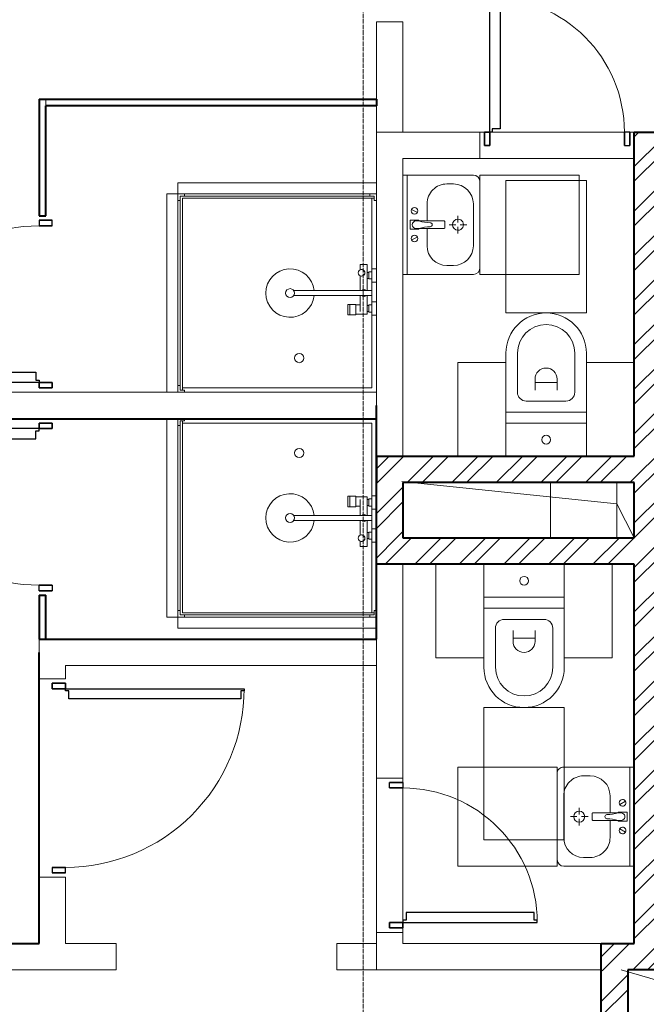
# Model space of a CAD drawing. Header units: millimetres. Extents: x 105028 to 874735, y -568483 to 191941.
# Tile 99 of 135: x 337955 to 340797, y 183582 to 188049. Entities that reach past the tile are written whole.
import ezdxf

# ---------------------------------------------------------------- set-up
doc = ezdxf.new("R2010")
doc.units = ezdxf.units.MM
for name, pattern in [('ADSK_Линия сетки', [25, 20, -2.5, 0, -2.5]), ('ADSK_Штриховая_ш3 п1_5', [4.5, 3, -1.5]), ('Штрих_3_1_5_', [4.5, 3, -1.5])]:
    doc.linetypes.add(name, pattern=pattern)
doc.layers.add('_Разделитель помещений_', color=4, linetype='ADSK_Штриховая_ш3 п1_5', lineweight=40, true_color=0x00ffff)
for name, color, linetype, lineweight in [('Двери', 7, 'Continuous', 18), ('Мебель', 7, 'Continuous', 18), ('Оси', 7, 'Continuous', 9), ('Перекрытия', 7, 'Continuous', 18), ('Сантехнические приборы', 7, 'Continuous', 18), ('Стены', 7, 'Continuous', 18), ('Стены разрез', 7, 'Continuous', 40)]:
    doc.layers.add(name, color=color, linetype=linetype, lineweight=lineweight)
pattern_1 = [(45, (0, 0), (-101.0278814, 101.0278814), []), (45, (67.35, 0), (-101.0278814, 101.0278814), [])]

# ---------------------------------------------------------------- blocks, each defined once
blk = doc.blocks.new('MR_Унитаз напольный - Санузел с ванной-2501751-К2_L02_5_400__Задание СС')
at = {"layer": 'Сантехнические приборы', "color": 253, "true_color": 0xaaaaaa}
for p, q in [((-182.5, 200), (-182.5, 50)), ((182.5, 200), (-182.5, 200)), ((182.5, 50), (182.5, 200)), ((-182.5, 50), (182.5, 50)), ((182.5, 50), (-182.5, 50)), ((-182.5, 50), (-182.5, 0)), ((182.5, 0), (182.5, 50)), ((-182.5, 0), (182.5, 0)), ((182.5, 0), (-182.5, 0)), ((-182.5, 0), (-182.5, -267.5)), ((182.5, -267.5), (182.5, 0)), ((-90, -50), (90, -50)), ((-130, -267.5), (-130, -90)), ((-50, -150), (-50, -100)), ((50, -100), (50, -150)), ((130, -90), (130, -267.5)), ((-50, -135), (50, -135))]:
    blk.add_line(p, q, dxfattribs=at)
for centre, radius, start, end in [((0, 125), 20, 0, 180), ((0, 125), 20, 180, 0), ((-90, -90), 40, 90, 180), ((90, -90), 40, 360, 90), ((0, -150), 50, 180, 0), ((0, -267.5), 182.5, 180, 360), ((0, -267.5), 130, 180, 0)]:
    blk.add_arc(centre, radius, start, end, dxfattribs=at)
blk = doc.blocks.new('MR_Зона обслуживания - MR_Зона обслуживания-2586596-К2_L02_5_400__Задание СС')
at = {"layer": 'Мебель', "lineweight": 9}
for p, q in [((182.5, 0), (-182.5, 0)), ((-182.5, 0), (-182.5, -600)), ((-182.5, -600), (-182.5, 0)), ((-182.5, 0), (182.5, 0)), ((182.5, -600), (182.5, 0)), ((182.5, 0), (182.5, -600)), ((-182.5, -600), (182.5, -600)), ((182.5, -600), (-182.5, -600))]:
    blk.add_line(p, q, dxfattribs=at)
blk = doc.blocks.new('MR_Зона обслуживания - MR_Зона обслуживания-2586599-К2_L02_5_400__Задание СС')
at = {"layer": 'Мебель', "lineweight": 9}
for p, q in [((108.75, 0), (-108.75, 0)), ((-108.75, 0), (-108.75, -425)), ((-108.75, -425), (-108.75, 0)), ((-108.75, 0), (108.75, 0)), ((108.75, -425), (108.75, 0)), ((108.75, 0), (108.75, -425)), ((-108.75, -425), (108.75, -425)), ((108.75, -425), (-108.75, -425))]:
    blk.add_line(p, q, dxfattribs=at)
blk = doc.blocks.new('A_DOR_Door - Вн_99_Одинарная_700x2100-2698521-К2_L02_5_400__Задание СС')
at = {"layer": 'Двери', "lineweight": 30}
for p, q in [((-305, 60), (-305, 670)), ((-305, 670), (-295, 670)), ((-305, 580), (-305, 670)), ((-295, 670), (-295, 655)), ((-295, 655), (-259, 655)), ((-259, 655), (-259, 580)), ((-305, 150), (-305, 580)), ((-259, 580), (-259, 150)), ((-305, 60), (-305, 150)), ((-259, 150), (-259, 75)), ((-330, 60), (-330, 0)), ((-305, 60), (-330, 60)), ((-330, 60), (-305, 60)), ((-330, 0), (-330, 60)), ((-295, 60), (-305, 60)), ((-305, 0), (-305, 60)), ((-305, 60), (-305, 0)), ((-295, 75), (-295, 60)), ((-259, 75), (-295, 75)), ((330, 60), (305, 60)), ((305, 60), (305, 0)), ((305, 0), (305, 60)), ((330, 60), (305, 60)), ((330, 0), (330, 60)), ((330, 60), (330, 0)), ((-330, 0), (-305, 0)), ((-305, 0), (-330, 0)), ((305, 0), (330, 0)), ((305, 0), (330, 0))]:
    blk.add_line(p, q, dxfattribs=at)
at = {"layer": 'Двери', "color": 8, "lineweight": 9, "true_color": 0x808080}
blk.add_arc((-305, 60), 610, 360, 90, dxfattribs=at)
blk = doc.blocks.new('MR_Душевой поддон - Санузел с душем_900х900-2586605-К2_L02_5_400__Задание СС')
at = {"layer": 'Сантехнические приборы', "color": 253, "true_color": 0xaaaaaa}
for p, q in [((-100, 900), (800, 900)), ((-100, 0), (-100, 900)), ((-70, 900), (-100, 900)), ((-100, 900), (-100, 870)), ((-100, 870), (-100, 900)), ((-100, 900), (-70, 900)), ((-70, 890), (-70, 900)), ((-70, 900), (-70, 890)), ((800, 900), (770, 900)), ((770, 900), (770, 890)), ((770, 890), (770, 900)), ((770, 900), (800, 900)), ((800, 900), (800, 0)), ((800, 870), (800, 900)), ((800, 900), (800, 870)), ((-100, 870), (-90, 870)), ((-90, 870), (-100, 870)), ((-90, 870), (-90, 890)), ((-90, 890), (-70, 890)), ((-70, 890), (-90, 890)), ((-90, 890), (-90, 870)), ((790, 890), (-90, 890)), ((-90, 890), (-90, 10)), ((-90, 10), (-90, 890)), ((-90, 890), (790, 890)), ((-80, 10), (-80, 880)), ((-80, 880), (790, 880)), ((790, 880), (-80, 880)), ((-80, 880), (-80, 10)), ((770, 890), (790, 890)), ((790, 890), (770, 890)), ((780, 880), (780, 20)), ((790, 890), (790, 870)), ((790, 870), (790, 890)), ((790, 880), (790, 890)), ((790, 890), (790, 880)), ((790, 870), (800, 870)), ((800, 870), (790, 870)), ((726.3, 579.1), (758, 579.1)), ((726.3, 555.7), (726.3, 579.1)), ((758, 579.1), (758, 461.3)), ((758, 543.3), (766, 543.3)), ((758, 516.4), (758, 543.3)), ((766, 546), (780, 546)), ((766, 514), (766, 546)), ((766, 543.3), (766, 516.4)), ((780, 559.8), (800, 559.8)), ((780, 500), (780, 559.8)), ((780, 546), (780, 514)), ((800, 559.8), (800, 500)), ((726.3, 461.3), (726.3, 528.7)), ((766, 516.4), (758, 516.4)), ((780, 514), (766, 514)), ((800, 500), (780, 500)), ((424.9, 461.3), (780, 461.3)), ((780, 461.3), (780, 438.7)), ((780, 438.7), (424.9, 438.7)), ((726.3, 366.7), (726.3, 438.7)), ((758, 438.7), (758, 366.7)), ((780, 350.2), (780, 410)), ((780, 410), (800, 410)), ((800, 410), (800, 350.2)), ((670.9, 351.9), (670.9, 398.9)), ((670.9, 398.9), (680, 398.9)), ((680, 351.9), (680, 398.9)), ((680, 398.9), (707.5, 398.9)), ((680, 398.9), (680, 351.9)), ((707.5, 398.9), (707.5, 351.9)), ((707.5, 353.8), (707.5, 396.6)), ((707.5, 396.6), (726.3, 396.6)), ((758, 366.7), (758, 393.6)), ((758, 393.6), (766, 393.6)), ((758, 366.7), (758, 353.8)), ((766, 366.7), (758, 366.7)), ((766, 364), (766, 396)), ((766, 396), (780, 396)), ((766, 393.6), (766, 366.7)), ((780, 364), (766, 364)), ((780, 396), (780, 364)), ((680, 351.9), (670.9, 351.9)), ((707.5, 351.9), (680, 351.9)), ((758, 353.8), (707.5, 353.8)), ((800, 350.2), (780, 350.2)), ((-100, 30), (-100, 0)), ((-90, 30), (-100, 30)), ((-100, 30), (-90, 30)), ((-100, 0), (-100, 30)), ((800, 0), (-100, 0)), ((-90, 10), (-90, 30)), ((-90, 30), (-90, 10)), ((-70, 10), (-90, 10)), ((-90, 10), (-70, 10)), ((-90, 10), (-80, 10)), ((-80, 10), (-90, 10)), ((780, 20), (-80, 20)), ((-70, 0), (-70, 10)), ((-70, 10), (-70, 0)), ((-100, 0), (-70, 0)), ((-70, 0), (-100, 0))]:
    blk.add_line(p, q, dxfattribs=at)
for centre, radius, start, end in [((408.5, 450), 110, 5.916, 354.084), ((732.8, 542.2), 15, 90, 270), ((732.8, 542.2), 15, 244.0483, 115.9517), ((732.8, 542.2), 15, 270, 90), ((408.5, 450), 20, 90, 270), ((408.5, 450), 20, 270, 90), ((408.5, 450), 20, 325.4667, 34.5333), ((743.9, 450), 15.5, 47.0093, 132.9907), ((743.9, 450), 15.5, 227.0093, 312.9907), ((450, 155.2), 20.9, 360, 180), ((450, 155.2), 20.9, 180, 360)]:
    blk.add_arc(centre, radius, start, end, dxfattribs=at)
blk = doc.blocks.new('MR_Зона обслуживания - MR_Зона обслуживания-2586607-К2_L02_5_400__Задание СС')
at = {"layer": 'Мебель', "lineweight": 9}
for p, q in [((450, 50), (-450, 50)), ((-450, 50), (-450, 0)), ((-450, 0), (-450, 50)), ((-450, 50), (450, 50)), ((450, 0), (450, 50)), ((450, 50), (450, 0)), ((-450, 0), (450, 0)), ((450, 0), (-450, 0))]:
    blk.add_line(p, q, dxfattribs=at)
blk = doc.blocks.new('MR_Душевой поддон - Санузел с душем_900х900-2586608-К2_L02_5_400__Задание СС')
at = {"layer": 'Сантехнические приборы', "color": 253, "true_color": 0xaaaaaa}
for p, q in [((-70, 0), (-100, 0)), ((-100, 0), (-100, -30)), ((-100, -30), (-100, 0)), ((-100, 0), (-70, 0)), ((-70, -10), (-70, 0)), ((-70, 0), (-70, -10)), ((800, 0), (-100, 0)), ((-100, 0), (-100, -900)), ((-100, -30), (-90, -30)), ((-90, -30), (-100, -30)), ((-90, -30), (-90, -10)), ((-90, -10), (-70, -10)), ((-70, -10), (-90, -10)), ((-90, -10), (-90, -30)), ((-80, -10), (-90, -10)), ((-90, -10), (-90, -890)), ((-90, -890), (-90, -10)), ((-90, -10), (-80, -10)), ((-80, -880), (-80, -10)), ((-80, -10), (-80, -880)), ((780, -20), (-80, -20)), ((780, -880), (780, -20)), ((800, -900), (800, 0)), ((680, -351.9), (670.9, -351.9)), ((670.9, -351.9), (670.9, -398.9)), ((707.5, -351.9), (680, -351.9)), ((680, -351.9), (680, -398.9)), ((680, -398.9), (680, -351.9)), ((707.5, -398.9), (707.5, -351.9)), ((758, -353.8), (707.5, -353.8)), ((707.5, -353.8), (707.5, -396.6)), ((758, -366.7), (758, -353.8)), ((800, -350.2), (780, -350.2)), ((780, -350.2), (780, -410)), ((800, -410), (800, -350.2)), ((670.9, -398.9), (680, -398.9)), ((680, -398.9), (707.5, -398.9)), ((707.5, -396.6), (726.3, -396.6)), ((726.3, -366.7), (726.3, -438.7)), ((758, -438.7), (758, -366.7)), ((766, -366.7), (758, -366.7)), ((758, -366.7), (758, -393.6)), ((758, -393.6), (766, -393.6)), ((780, -364), (766, -364)), ((766, -364), (766, -396)), ((766, -393.6), (766, -366.7)), ((766, -396), (780, -396)), ((780, -396), (780, -364)), ((780, -438.7), (424.9, -438.7)), ((780, -410), (800, -410)), ((780, -461.3), (780, -438.7)), ((424.9, -461.3), (780, -461.3)), ((726.3, -461.3), (726.3, -528.7)), ((758, -579.1), (758, -461.3)), ((758, -516.4), (758, -543.3)), ((766, -516.4), (758, -516.4)), ((766, -514), (766, -546)), ((780, -514), (766, -514)), ((766, -543.3), (766, -516.4)), ((780, -500), (780, -559.8)), ((800, -500), (780, -500)), ((780, -546), (780, -514)), ((800, -559.8), (800, -500)), ((726.3, -555.7), (726.3, -579.1)), ((726.3, -579.1), (758, -579.1)), ((758, -543.3), (766, -543.3)), ((766, -546), (780, -546)), ((780, -559.8), (800, -559.8)), ((-100, -870), (-100, -900)), ((-90, -870), (-100, -870)), ((-100, -870), (-90, -870)), ((-100, -900), (-100, -870)), ((-90, -890), (-90, -870)), ((-90, -870), (-90, -890)), ((-70, -890), (-90, -890)), ((-90, -890), (-70, -890)), ((-90, -890), (790, -890)), ((790, -890), (-90, -890)), ((790, -880), (-80, -880)), ((-80, -880), (790, -880)), ((-70, -900), (-70, -890)), ((-70, -890), (-70, -900)), ((790, -890), (770, -890)), ((770, -890), (770, -900)), ((770, -900), (770, -890)), ((770, -890), (790, -890)), ((800, -870), (790, -870)), ((790, -870), (790, -890)), ((790, -890), (790, -870)), ((790, -870), (800, -870)), ((790, -890), (790, -880)), ((790, -880), (790, -890)), ((800, -900), (800, -870)), ((800, -870), (800, -900)), ((-100, -900), (800, -900)), ((-100, -900), (-70, -900)), ((-70, -900), (-100, -900)), ((770, -900), (800, -900)), ((800, -900), (770, -900))]:
    blk.add_line(p, q, dxfattribs=at)
for centre, radius, start, end in [((450, -155.2), 20.9, 0, 180), ((450, -155.2), 20.9, 180, 0), ((408.5, -450), 110, 5.916, 354.084), ((408.5, -450), 20, 90, 270), ((408.5, -450), 20, 270, 90), ((408.5, -450), 20, 325.4667, 34.5333), ((743.9, -450), 15.5, 47.0093, 132.9907), ((743.9, -450), 15.5, 227.0093, 312.9907), ((732.8, -542.2), 15, 90, 270), ((732.8, -542.2), 15, 244.0483, 115.9517), ((732.8, -542.2), 15, 270, 90)]:
    blk.add_arc(centre, radius, start, end, dxfattribs=at)
blk = doc.blocks.new('MR_Зона обслуживания - MR_Зона обслуживания-2586600-К2_L02_5_400__Задание СС')
at = {"layer": 'Мебель', "lineweight": 9}
for p, q in [((450, 0), (-450, 0)), ((-450, 0), (-450, -50)), ((-450, -50), (-450, 0)), ((-450, 0), (450, 0)), ((450, -50), (450, 0)), ((450, 0), (450, -50)), ((-450, -50), (450, -50)), ((450, -50), (-450, -50))]:
    blk.add_line(p, q, dxfattribs=at)
blk = doc.blocks.new('A_DOR_Door - Вн_99_Одинарная_800x2100-2983719-К2_L02_5_400__Задание СС')
at = {"layer": 'Двери', "lineweight": 30}
for p, q in [((-355, 15), (-355, 725)), ((-355, 725), (-345, 725)), ((-355, 635), (-355, 725)), ((-345, 725), (-345, 710)), ((-345, 710), (-309, 710)), ((-309, 710), (-309, 635)), ((-355, 105), (-355, 635)), ((-309, 635), (-309, 105)), ((-355, 15), (-355, 105)), ((-309, 105), (-309, 30)), ((-380, 15), (-380, -45)), ((-355, 15), (-380, 15)), ((-380, 15), (-355, 15)), ((-380, -45), (-380, 15)), ((-345, 15), (-355, 15)), ((-355, -45), (-355, 15)), ((-355, 15), (-355, -45)), ((-345, 30), (-345, 15)), ((-309, 30), (-345, 30)), ((380, 15), (355, 15)), ((355, 15), (355, -45)), ((355, -45), (355, 15)), ((380, 15), (355, 15)), ((380, -45), (380, 15)), ((380, 15), (380, -45)), ((-380, -45), (-355, -45)), ((-355, -45), (-380, -45)), ((355, -45), (380, -45)), ((355, -45), (380, -45))]:
    blk.add_line(p, q, dxfattribs=at)
at = {"layer": 'Двери', "color": 8, "lineweight": 9, "true_color": 0x808080}
blk.add_arc((-355, 15), 710, 360, 90, dxfattribs=at)
blk = doc.blocks.new('A_DOR_Door - Вн_99_Одинарная_800x2100-2983720-К2_L02_5_400__Задание СС')
at = {"layer": 'Двери', "lineweight": 30}
for p, q in [((-380, 45), (-355, 45)), ((-380, -15), (-380, 45)), ((-380, 45), (-380, -15)), ((-355, 45), (-380, 45)), ((-355, 45), (-355, -15)), ((-355, -15), (-355, 45)), ((355, -15), (355, 45)), ((355, 45), (380, 45)), ((355, 45), (355, -15)), ((355, 45), (380, 45)), ((380, 45), (380, -15)), ((380, -15), (380, 45)), ((-355, -15), (-380, -15)), ((-380, -15), (-355, -15)), ((-355, -15), (-355, -725)), ((-345, -15), (-355, -15)), ((-355, -15), (-355, -105)), ((-345, -30), (-345, -15)), ((-309, -30), (-345, -30)), ((-309, -105), (-309, -30)), ((380, -15), (355, -15)), ((380, -15), (355, -15)), ((-355, -105), (-355, -635)), ((-309, -635), (-309, -105)), ((-355, -635), (-355, -725)), ((-309, -710), (-309, -635)), ((-345, -725), (-345, -710)), ((-345, -710), (-309, -710)), ((-355, -725), (-345, -725))]:
    blk.add_line(p, q, dxfattribs=at)
at = {"layer": 'Двери', "color": 8, "lineweight": 9, "true_color": 0x808080}
blk.add_arc((-355, -15), 710, 270, 0, dxfattribs=at)
blk = doc.blocks.new('MR_Тумба-Умывальник с зеркалом - Тумба-умывальник_450-2586602-К2_L02_5_400__Задание СС')
at = {"layer": 'Сантехнические приборы', "color": 253, "true_color": 0xaaaaaa}
for p, q in [((-225, 0), (-225, -320)), ((225, 0), (-225, 0)), ((225, -320), (225, 0)), ((-225, -20), (225, -20)), ((-69.7, -39.8), (-55.6, -66.3)), ((20, -33.1), (-20, -33.1)), ((-20, -33.1), (-20, -73.1)), ((20, -73.1), (20, -33.1)), ((69.7, -39.8), (55.6, -66.3)), ((-20, -73.1), (-17, -73.1)), ((-17, -60), (-17, -73.1)), ((-17, -73.1), (-17, -187.9)), ((17, -73.1), (17, -60)), ((17, -187.9), (17, -73.1)), ((17, -73.1), (20, -73.1)), ((-17, -110), (-95, -110)), ((-17, -187.9), (-17, -110)), ((95, -110), (17, -110)), ((17, -110), (17, -187.9)), ((-185, -200), (-185, -230)), ((-14, -190.9), (14, -190.9)), ((14, -190.9), (-14, -190.9)), ((0, -210), (0, -240)), ((185, -230), (185, -200)), ((-10, -250), (-40, -250)), ((0, -290), (0, -260)), ((40, -250), (10, -250)), ((-195, -350), (195, -350)), ((-95, -320), (95, -320))]:
    blk.add_line(p, q, dxfattribs=at)
for centre, radius, start, end in [((-62.7, -53.1), 15, 360, 180), ((0, -60), 17, 360, 180), ((62.7, -53.1), 15, 360, 180), ((-62.7, -53.1), 15, 180, 360), ((-217.6, -129.9), 208.5, 1.5946, 15.8177), ((217.6, -129.9), 208.5, 164.1823, 178.4054), ((62.7, -53.1), 15, 180, 360), ((-95, -200), 90, 90, 180), ((0, -124.1), 9.19, 180, 360), ((95, -200), 90, 360, 90), ((-14, -187.9), 3, 180, 270), ((-14, -187.9), 3, 180, 270), ((14, -187.9), 3, 270, 0), ((14, -187.9), 3, 270, 0), ((-95, -230), 90, 180, 270), ((0, -250), 25, 0, 180), ((0, -250), 25, 180, 0), ((95, -230), 90, 270, 360), ((-195, -320), 30, 180, 270), ((195, -320), 30, 270, 360)]:
    blk.add_arc(centre, radius, start, end, dxfattribs=at)
blk = doc.blocks.new('MR_Зона обслуживания - MR_Зона обслуживания-2586604-К2_L02_5_400__Задание СС')
at = {"layer": 'Мебель', "lineweight": 9}
for p, q in [((225, 0), (-225, 0)), ((-225, 0), (-225, -450)), ((-225, -450), (-225, 0)), ((-225, 0), (225, 0)), ((225, -450), (225, 0)), ((225, 0), (225, -450)), ((-225, -450), (225, -450)), ((225, -450), (-225, -450))]:
    blk.add_line(p, q, dxfattribs=at)
blk = doc.blocks.new('A_DOR_Door - Вн_99_Одинарная_700x2100-2699261-К2_L02_5_400__Задание СС')
at = {"layer": 'Двери', "lineweight": 30}
for p, q in [((-330, 0), (-305, 0)), ((-330, -60), (-330, 0)), ((-330, 0), (-330, -60)), ((-305, 0), (-330, 0)), ((-305, 0), (-305, -60)), ((-305, -60), (-305, 0)), ((305, -60), (305, 0)), ((305, 0), (330, 0)), ((305, 0), (305, -60)), ((305, 0), (330, 0)), ((330, 0), (330, -60)), ((330, -60), (330, 0)), ((-305, -60), (-330, -60)), ((-330, -60), (-305, -60)), ((-305, -60), (-305, -670)), ((-295, -60), (-305, -60)), ((-305, -60), (-305, -150)), ((-295, -75), (-295, -60)), ((-259, -75), (-295, -75)), ((-259, -150), (-259, -75)), ((330, -60), (305, -60)), ((330, -60), (305, -60)), ((-305, -150), (-305, -580)), ((-259, -580), (-259, -150)), ((-305, -580), (-305, -670)), ((-259, -655), (-259, -580)), ((-295, -670), (-295, -655)), ((-295, -655), (-259, -655)), ((-305, -670), (-295, -670))]:
    blk.add_line(p, q, dxfattribs=at)
at = {"layer": 'Двери', "color": 8, "lineweight": 9, "true_color": 0x808080}
blk.add_arc((-305, -60), 610, 270, 0, dxfattribs=at)
blk = doc.blocks.new('A_DOR_Door - Вн_99_Одинарная_900x2100-2697783-К2_L02_5_400__Задание СС')
at = {"layer": 'Двери', "lineweight": 30}
for p, q in [((-405, 60), (-405, 870)), ((-405, 870), (-395, 870)), ((-405, 780), (-405, 870)), ((-395, 870), (-395, 855)), ((-395, 855), (-359, 855)), ((-359, 855), (-359, 780)), ((-405, 150), (-405, 780)), ((-359, 780), (-359, 150)), ((-405, 60), (-405, 150)), ((-359, 150), (-359, 75)), ((-430, 60), (-430, 0)), ((-405, 60), (-430, 60)), ((-430, 60), (-405, 60)), ((-430, 0), (-430, 60)), ((-395, 60), (-405, 60)), ((-405, 0), (-405, 60)), ((-405, 60), (-405, 0)), ((-395, 75), (-395, 60)), ((-359, 75), (-395, 75)), ((430, 60), (405, 60)), ((405, 60), (405, 0)), ((405, 0), (405, 60)), ((430, 60), (405, 60)), ((430, 0), (430, 60)), ((430, 60), (430, 0)), ((-430, 0), (-405, 0)), ((-405, 0), (-430, 0)), ((405, 0), (430, 0)), ((405, 0), (430, 0))]:
    blk.add_line(p, q, dxfattribs=at)
at = {"layer": 'Двери', "color": 8, "lineweight": 9, "true_color": 0x808080}
blk.add_arc((-405, 60), 810, 360, 90, dxfattribs=at)
blk = doc.blocks.new('135_SLK_K2_AR_rvt-1-К2_L02_5_400__Задание СС')
at = {"layer": 'Стены разрез', "lineweight": 9}
h = blk.add_hatch(dxfattribs=at)
h.set_pattern_fill('FP_1', color=256, style=0, pattern_type=2)
h.set_pattern_definition(pattern_1)
h.paths.add_polyline_path([(-12380264.2, 10011780.7), (-12380264.2, 10015460.7), (-12380384.2, 10015460.7), (-12380384.2, 10011780.7)])
h = blk.add_hatch(dxfattribs=at)
h.set_pattern_fill('FP_1', color=256, style=0, pattern_type=2)
h.set_pattern_definition(pattern_1)
h.paths.add_polyline_path([(-12380384.2, 10013870.7), (-12380384.2, 10013990.7), (-12381554.2, 10013990.7), (-12381554.2, 10013870.7), (-12381434.2, 10013870.7)])
h = blk.add_hatch(dxfattribs=at)
h.set_pattern_fill('FP_1', color=256, style=0, pattern_type=2)
h.set_pattern_definition(pattern_1)
h.paths.add_polyline_path([(-12381434.2, 10013620.7), (-12381434.2, 10013870.7), (-12381554.2, 10013870.7), (-12381554.2, 10013620.7)])
h = blk.add_hatch(dxfattribs=at)
h.set_pattern_fill('FP_1', color=256, style=0, pattern_type=2)
h.set_pattern_definition(pattern_1)
h.paths.add_polyline_path([(-12380384.2, 10013500.7), (-12380384.2, 10013620.7), (-12381554.2, 10013620.7), (-12381554.2, 10013500.7)])
h = blk.add_hatch(dxfattribs=at)
h.set_pattern_fill('FP_1', color=256, style=0, pattern_type=2)
h.set_pattern_definition(pattern_1)
h.paths.add_polyline_path([(-12379914.2, 10011660.7), (-12379914.2, 10011780.7), (-12380534.2, 10011780.7), (-12380534.2, 10011660.7), (-12380414.2, 10011660.7)])
h = blk.add_hatch(dxfattribs=at)
h.set_pattern_fill('FP_1', color=256, style=0, pattern_type=2)
h.set_pattern_definition(pattern_1)
h.paths.add_polyline_path([(-12380414.2, 10008780.7), (-12380414.2, 10011660.7), (-12380534.2, 10011660.7), (-12380534.2, 10008780.7)])
at = {"lineweight": 18}
for p, q in [((-12381439, 10013876.4), (-12380464.2, 10013775.2)), ((-12380464.2, 10013775.2), (-12380384.2, 10013620.7)), ((-12380444.2, 10011660.7), (-12380022.5, 10011536.9))]:
    blk.add_line(p, q, dxfattribs=at)
at = {"layer": '_Разделитель помещений_', "linetype": 'Штрих_3_1_5_'}
for p, q in [((-12381554.2, 10013160.7), (-12381554.2, 10014220.7)), ((-12385814.2, 10014160.7), (-12381554.2, 10014160.7)), ((-12383069.2, 10013160.7), (-12381554.2, 10013160.7)), ((-12383084.2, 10011780.7), (-12383084.2, 10013100.7)), ((-12385814.2, 10011780.7), (-12383084.2, 10011780.7))]:
    blk.add_line(p, q, dxfattribs=at)
at = {"layer": 'Перекрытия'}
for p, q in [((-12379064.2, 10015460.7), (-12381554.2, 10015460.7)), ((-12381554.2, 10015460.7), (-12381554.2, 10011660.7)), ((-12381554.2, 10011660.7), (-12381554.2, 10015460.7)), ((-12381554.2, 10015460.7), (-12379064.2, 10015460.7)), ((-12381434.2, 10013990.7), (-12381434.2, 10015340.7)), ((-12381434.2, 10015340.7), (-12380384.2, 10015340.7)), ((-12380384.2, 10015340.7), (-12381434.2, 10015340.7)), ((-12381434.2, 10015340.7), (-12381434.2, 10013990.7)), ((-12380384.2, 10015340.7), (-12380384.2, 10013990.7)), ((-12380384.2, 10013990.7), (-12380384.2, 10015340.7)), ((-12380384.2, 10013990.7), (-12381434.2, 10013990.7)), ((-12381434.2, 10013990.7), (-12380384.2, 10013990.7)), ((-12381434.2, 10011780.7), (-12381434.2, 10013500.7)), ((-12381434.2, 10013500.7), (-12380384.2, 10013500.7)), ((-12380384.2, 10013500.7), (-12381434.2, 10013500.7)), ((-12381434.2, 10013500.7), (-12381434.2, 10011780.7)), ((-12380384.2, 10013500.7), (-12380384.2, 10011780.7)), ((-12380384.2, 10011780.7), (-12380384.2, 10013500.7)), ((-12380384.2, 10011780.7), (-12381434.2, 10011780.7)), ((-12381434.2, 10011780.7), (-12380384.2, 10011780.7)), ((-12381554.2, 10011660.7), (-12380534.2, 10011660.7)), ((-12380534.2, 10011660.7), (-12381554.2, 10011660.7)), ((-12380534.2, 10011660.7), (-12380534.2, 10008660.7)), ((-12380534.2, 10008660.7), (-12380534.2, 10011660.7))]:
    blk.add_line(p, q, dxfattribs=at)
at = {"layer": 'Стены'}
for p, q in [((-12381554.2, 10014280.7), (-12381554.2, 10015960.7)), ((-12381554.2, 10015960.7), (-12381554.2, 10015610.7)), ((-12381554.2, 10015960.7), (-12381434.2, 10015960.7)), ((-12381434.2, 10015960.7), (-12381554.2, 10015960.7)), ((-12381434.2, 10015460.7), (-12381434.2, 10015960.7)), ((-12381434.2, 10015960.7), (-12381434.2, 10015460.7)), ((-12383084.2, 10015610.7), (-12383084.2, 10015080.7)), ((-12383084.2, 10015610.7), (-12383054.2, 10015610.7)), ((-12381554.2, 10015610.7), (-12383054.2, 10015610.7)), ((-12383054.2, 10015580.7), (-12383054.2, 10015610.7)), ((-12383054.2, 10015080.7), (-12383054.2, 10015580.7)), ((-12383054.2, 10015580.7), (-12381554.2, 10015580.7)), ((-12381554.2, 10015580.7), (-12381554.2, 10014280.7)), ((-12381434.2, 10015460.7), (-12381084.2, 10015460.7)), ((-12381084.2, 10015460.7), (-12381434.2, 10015460.7)), ((-12381084.2, 10015460.7), (-12381084.2, 10015340.7)), ((-12381084.2, 10015340.7), (-12381084.2, 10015460.7)), ((-12380384.2, 10015460.7), (-12380384.2, 10013990.7)), ((-12380384.2, 10015460.7), (-12380264.2, 10015460.7)), ((-12381434.2, 10014280.7), (-12381434.2, 10015340.7)), ((-12381434.2, 10015340.7), (-12381434.2, 10014280.7)), ((-12381434.2, 10015340.7), (-12381084.2, 10015340.7)), ((-12381084.2, 10015340.7), (-12381434.2, 10015340.7)), ((-12383054.2, 10015080.7), (-12383084.2, 10015080.7)), ((-12381554.2, 10014280.7), (-12385814.2, 10014280.7)), ((-12385814.2, 10014280.7), (-12381554.2, 10014280.7)), ((-12381434.2, 10014280.7), (-12381434.2, 10014160.7)), ((-12381434.2, 10014160.7), (-12381434.2, 10014280.7)), ((-12381554.2, 10014160.7), (-12385814.2, 10014160.7)), ((-12385814.2, 10014160.7), (-12381554.2, 10014160.7)), ((-12381554.2, 10014160.7), (-12381554.2, 10013990.7)), ((-12381554.2, 10013990.7), (-12381554.2, 10014160.7)), ((-12381434.2, 10014160.7), (-12381434.2, 10013990.7)), ((-12381434.2, 10013990.7), (-12381434.2, 10014160.7)), ((-12380384.2, 10013990.7), (-12381554.2, 10013990.7)), ((-12381554.2, 10013870.7), (-12381554.2, 10013990.7)), ((-12381434.2, 10013990.7), (-12381554.2, 10013990.7)), ((-12381434.2, 10013990.7), (-12381554.2, 10013990.7)), ((-12381554.2, 10013870.7), (-12381554.2, 10013620.7)), ((-12381434.2, 10013870.7), (-12380384.2, 10013870.7)), ((-12381434.2, 10013620.7), (-12381434.2, 10013870.7)), ((-12380384.2, 10013870.7), (-12380384.2, 10013620.7)), ((-12381554.2, 10013500.7), (-12381554.2, 10013620.7)), ((-12380384.2, 10013620.7), (-12381434.2, 10013620.7)), ((-12381554.2, 10013500.7), (-12380384.2, 10013500.7)), ((-12381554.2, 10013500.7), (-12381554.2, 10013160.7)), ((-12381554.2, 10013160.7), (-12381554.2, 10013500.7)), ((-12381554.2, 10013500.7), (-12381434.2, 10013500.7)), ((-12381434.2, 10013500.7), (-12381554.2, 10013500.7)), ((-12381434.2, 10013500.7), (-12381434.2, 10012530.7)), ((-12381434.2, 10012530.7), (-12381434.2, 10013500.7)), ((-12380384.2, 10013500.7), (-12380384.2, 10011780.7)), ((-12383084.2, 10013360.7), (-12383084.2, 10013160.7)), ((-12383084.2, 10013360.7), (-12383054.2, 10013360.7)), ((-12383054.2, 10013160.7), (-12383054.2, 10013360.7)), ((-12381554.2, 10013160.7), (-12383084.2, 10013160.7)), ((-12383084.2, 10013160.7), (-12381554.2, 10013160.7)), ((-12383084.2, 10013040.7), (-12383084.2, 10013160.7)), ((-12383084.2, 10013160.7), (-12383084.2, 10013040.7)), ((-12381554.2, 10013160.7), (-12381554.2, 10013040.7)), ((-12383084.2, 10013040.7), (-12383084.2, 10012980.7)), ((-12383084.2, 10012980.7), (-12383084.2, 10013040.7)), ((-12381554.2, 10013040.7), (-12382964.2, 10013040.7)), ((-12382964.2, 10013040.7), (-12381554.2, 10013040.7)), ((-12382964.2, 10013040.7), (-12382964.2, 10012980.7)), ((-12382964.2, 10012980.7), (-12382964.2, 10013040.7)), ((-12381554.2, 10013040.7), (-12381554.2, 10012530.7)), ((-12381554.2, 10012530.7), (-12381554.2, 10013040.7)), ((-12382964.2, 10012980.7), (-12383084.2, 10012980.7)), ((-12383084.2, 10012980.7), (-12382964.2, 10012980.7)), ((-12381434.2, 10012530.7), (-12381554.2, 10012530.7)), ((-12381554.2, 10012530.7), (-12381434.2, 10012530.7)), ((-12383084.2, 10011780.7), (-12383084.2, 10012080.7)), ((-12383084.2, 10012080.7), (-12383084.2, 10011780.7)), ((-12383084.2, 10012080.7), (-12382964.2, 10012080.7)), ((-12382964.2, 10012080.7), (-12383084.2, 10012080.7)), ((-12382964.2, 10011780.7), (-12382964.2, 10012080.7)), ((-12382964.2, 10012080.7), (-12382964.2, 10011780.7)), ((-12381554.2, 10011780.7), (-12381554.2, 10011830.7)), ((-12381554.2, 10011830.7), (-12381554.2, 10011780.7)), ((-12381554.2, 10011830.7), (-12381434.2, 10011830.7)), ((-12381434.2, 10011830.7), (-12381554.2, 10011830.7)), ((-12381434.2, 10011780.7), (-12381434.2, 10011830.7)), ((-12381434.2, 10011830.7), (-12381434.2, 10011780.7)), ((-12385814.2, 10011780.7), (-12383084.2, 10011780.7)), ((-12383084.2, 10011780.7), (-12385814.2, 10011780.7)), ((-12382964.2, 10011780.7), (-12382734.2, 10011780.7)), ((-12382734.2, 10011780.7), (-12382964.2, 10011780.7)), ((-12382734.2, 10011780.7), (-12382734.2, 10011660.7)), ((-12382734.2, 10011780.7), (-12382734.2, 10011660.7)), ((-12381734.2, 10011780.7), (-12381554.2, 10011780.7)), ((-12381554.2, 10011780.7), (-12381734.2, 10011780.7)), ((-12381734.2, 10011660.7), (-12381734.2, 10011780.7)), ((-12381734.2, 10011780.7), (-12381734.2, 10011660.7)), ((-12381434.2, 10011780.7), (-12380534.2, 10011780.7)), ((-12380534.2, 10011780.7), (-12381434.2, 10011780.7)), ((-12380384.2, 10011780.7), (-12380534.2, 10011780.7)), ((-12380534.2, 10011660.7), (-12380534.2, 10011780.7)), ((-12380534.2, 10011780.7), (-12380534.2, 10011660.7)), ((-12380534.2, 10011780.7), (-12380534.2, 10011660.7)), ((-12385814.2, 10011660.7), (-12382734.2, 10011660.7)), ((-12382734.2, 10011660.7), (-12385814.2, 10011660.7)), ((-12381734.2, 10011660.7), (-12380534.2, 10011660.7)), ((-12380534.2, 10011660.7), (-12381734.2, 10011660.7)), ((-12380534.2, 10011660.7), (-12380534.2, 10008780.7)), ((-12380414.2, 10011660.7), (-12379914.2, 10011660.7)), ((-12380414.2, 10009910.7), (-12380414.2, 10011660.7))]:
    blk.add_line(p, q, dxfattribs=at)
at = {"layer": 'Стены разрез'}
for p, q in [((-12383084.2, 10015610.7), (-12383084.2, 10015080.7)), ((-12383084.2, 10015610.7), (-12383054.2, 10015610.7)), ((-12383054.2, 10015610.7), (-12381554.2, 10015610.7)), ((-12383054.2, 10015080.7), (-12383054.2, 10015580.7)), ((-12381554.2, 10015580.7), (-12383054.2, 10015580.7)), ((-12381554.2, 10015610.7), (-12381554.2, 10015580.7)), ((-12380384.2, 10013990.7), (-12380384.2, 10015460.7)), ((-12380384.2, 10015460.7), (-12380264.2, 10015460.7)), ((-12383084.2, 10015080.7), (-12383054.2, 10015080.7)), ((-12381554.2, 10013990.7), (-12380384.2, 10013990.7)), ((-12381554.2, 10013990.7), (-12381554.2, 10013870.7)), ((-12381554.2, 10013620.7), (-12381554.2, 10013870.7)), ((-12380384.2, 10013870.7), (-12381434.2, 10013870.7)), ((-12381434.2, 10013870.7), (-12381434.2, 10013620.7)), ((-12380384.2, 10013620.7), (-12380384.2, 10013870.7)), ((-12381554.2, 10013500.7), (-12381554.2, 10013620.7)), ((-12381434.2, 10013620.7), (-12380384.2, 10013620.7)), ((-12380384.2, 10013500.7), (-12381554.2, 10013500.7)), ((-12380384.2, 10011780.7), (-12380384.2, 10013500.7)), ((-12383084.2, 10013360.7), (-12383084.2, 10013160.7)), ((-12383084.2, 10013360.7), (-12383054.2, 10013360.7)), ((-12383054.2, 10013160.7), (-12383054.2, 10013360.7)), ((-12383084.2, 10013160.7), (-12383054.2, 10013160.7)), ((-12380534.2, 10011780.7), (-12380384.2, 10011780.7)), ((-12380534.2, 10011660.7), (-12380534.2, 10011780.7)), ((-12380534.2, 10008780.7), (-12380534.2, 10011660.7)), ((-12379914.2, 10011660.7), (-12380414.2, 10011660.7)), ((-12380414.2, 10011660.7), (-12380414.2, 10009910.7))]:
    blk.add_line(p, q, dxfattribs=at)
at = {"layer": 'Двери', "lineweight": 18}
blk.add_blockref('A_DOR_Door - Вн_99_Одинарная_700x2100-2698521-К2_L02_5_400__Задание СС', (-12380734.2, 10015400.7), dxfattribs=at)
for name, p, rotation in [('A_DOR_Door - Вн_99_Одинарная_800x2100-2983719-К2_L02_5_400__Задание СС', (-12383069.2, 10014680.7), 89.99999999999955), ('A_DOR_Door - Вн_99_Одинарная_800x2100-2983720-К2_L02_5_400__Задание СС', (-12383069.2, 10013760.7), 269.9999999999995), ('A_DOR_Door - Вн_99_Одинарная_900x2100-2697783-К2_L02_5_400__Задание СС', (-12383024.2, 10012530.7), 269.9999999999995), ('A_DOR_Door - Вн_99_Одинарная_700x2100-2699261-К2_L02_5_400__Задание СС', (-12381494.2, 10012180.7), 89.99999999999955)]:
    blk.add_blockref(name, p, dxfattribs=dict(at, rotation=rotation))
at = {"layer": 'Мебель', "lineweight": 18}
for name, p, rotation in [('MR_Зона обслуживания - MR_Зона обслуживания-2586604-К2_L02_5_400__Задание СС', (-12381084.2, 10015040.7), 89.99999999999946), ('MR_Зона обслуживания - MR_Зона обслуживания-2586596-К2_L02_5_400__Задание СС', (-12380784.2, 10014640.7), 180), ('MR_Зона обслуживания - MR_Зона обслуживания-2586607-К2_L02_5_400__Задание СС', (-12382454.2, 10014730.7), 89.99999999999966), ('MR_Зона обслуживания - MR_Зона обслуживания-2586599-К2_L02_5_400__Задание СС', (-12381075.4, 10013990.7), 180), ('MR_Зона обслуживания - MR_Зона обслуживания-2586599-К2_L02_5_400__Задание СС', (-12380492.9, 10013990.7), 180), ('MR_Зона обслуживания - MR_Зона обслуживания-2586600-К2_L02_5_400__Задание СС', (-12382454.2, 10013710.7), 269.9999999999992), ('MR_Зона обслуживания - MR_Зона обслуживания-2586604-К2_L02_5_400__Задание СС', (-12380734.2, 10012355.7), 269.9999999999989)]:
    blk.add_blockref(name, p, dxfattribs=dict(at, rotation=rotation))
for name, p in [('MR_Зона обслуживания - MR_Зона обслуживания-2586607-К2_L02_5_400__Задание СС', (-12382004.2, 10015180.7)), ('MR_Зона обслуживания - MR_Зона обслуживания-2586599-К2_L02_5_400__Задание СС', (-12381175.4, 10013500.7)), ('MR_Зона обслуживания - MR_Зона обслуживания-2586599-К2_L02_5_400__Задание СС', (-12380592.9, 10013500.7)), ('MR_Зона обслуживания - MR_Зона обслуживания-2586600-К2_L02_5_400__Задание СС', (-12382004.2, 10013260.7)), ('MR_Зона обслуживания - MR_Зона обслуживания-2586596-К2_L02_5_400__Задание СС', (-12380884.2, 10012850.7))]:
    blk.add_blockref(name, p, dxfattribs=at)
at = {"layer": 'Сантехнические приборы', "lineweight": 18}
for name, p, rotation in [('MR_Тумба-Умывальник с зеркалом - Тумба-умывальник_450-2586602-К2_L02_5_400__Задание СС', (-12381434.2, 10015040.7), 89.99999999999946), ('MR_Унитаз напольный - Санузел с ванной-2501751-К2_L02_5_400__Задание СС', (-12380784.2, 10014190.7), 180), ('MR_Тумба-Умывальник с зеркалом - Тумба-умывальник_450-2586602-К2_L02_5_400__Задание СС', (-12380384.2, 10012355.7), 269.9999999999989)]:
    blk.add_blockref(name, p, dxfattribs=dict(at, rotation=rotation))
for name, p in [('MR_Душевой поддон - Санузел с душем_900х900-2586605-К2_L02_5_400__Задание СС', (-12382354.2, 10014280.7)), ('MR_Душевой поддон - Санузел с душем_900х900-2586608-К2_L02_5_400__Задание СС', (-12382354.2, 10014160.7)), ('MR_Унитаз напольный - Санузел с ванной-2501751-К2_L02_5_400__Задание СС', (-12380884.2, 10013300.7))]:
    blk.add_blockref(name, p, dxfattribs=at)
blk = doc.blocks.new('135_SLK_GD_KR_rvt-1-К2_L02_5_400__Задание СС')
at = {"layer": 'Оси', "color": 8, "linetype": 'ADSK_Линия сетки', "true_color": 0x808080}
blk.add_line((-12381614.2, 10019863.3), (-12381614.2, 9976036.4), dxfattribs=at)
blk = doc.blocks.new('135_SLK_K1-2-3_KR_rvt-1-К2_L02_5_400__Задание СС')
at = {"layer": 'Перекрытия'}
for p, q in [((-12380464.2, 10013870.7), (-12380764.2, 10013870.7)), ((-12380764.2, 10013870.7), (-12380764.2, 10013620.7)), ((-12380764.2, 10013870.7), (-12380464.2, 10013870.7)), ((-12380764.2, 10013620.7), (-12380764.2, 10013870.7)), ((-12380464.2, 10013620.7), (-12380464.2, 10013870.7)), ((-12380464.2, 10013870.7), (-12380464.2, 10013620.7)), ((-12380764.2, 10013620.7), (-12380464.2, 10013620.7)), ((-12380464.2, 10013620.7), (-12380764.2, 10013620.7))]:
    blk.add_line(p, q, dxfattribs=at)

msp = doc.modelspace()

# ---------------------------------------------------------------- block references
at = {"lineweight": 5}
for name in ['135_SLK_GD_KR_rvt-1-К2_L02_5_400__Задание СС', '135_SLK_K1-2-3_KR_rvt-1-К2_L02_5_400__Задание СС', '135_SLK_K2_AR_rvt-1-К2_L02_5_400__Задание СС']:
    msp.add_blockref(name, (12721127.3, -9827922.2), dxfattribs=at)

doc.saveas('drawing.dxf')
